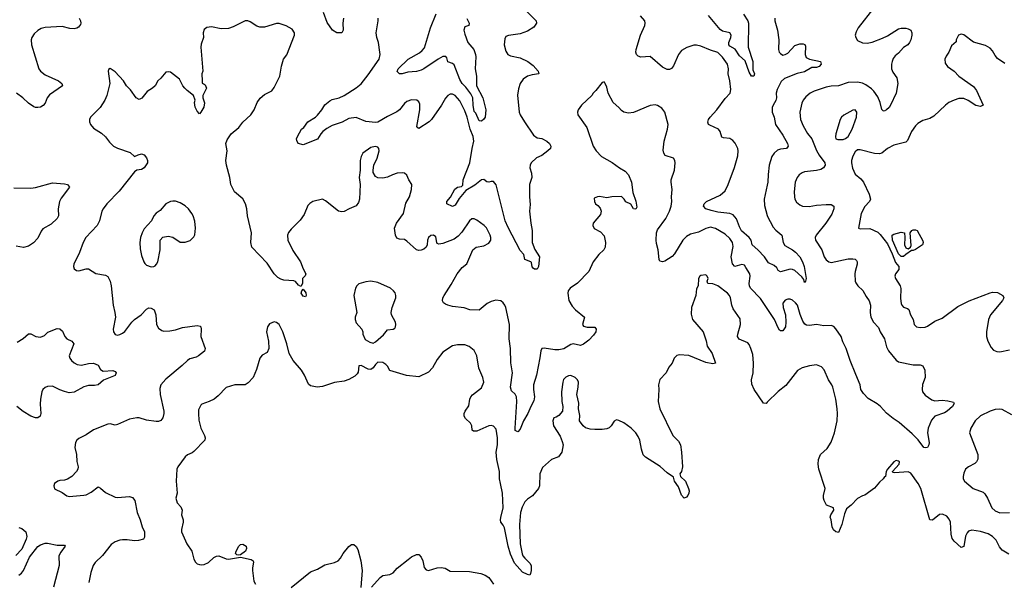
# Model space of a CAD drawing. Header units: inches. Extents: x 1839270 to 1929235, y 762242 to 910350.
# Tile 28 of 256: x 1843798 to 1851967, y 791651 to 796318. Entities that reach past the tile are written whole.
import ezdxf

# ---------------------------------------------------------------- set-up
doc = ezdxf.new("R2010")
doc.units = ezdxf.units.IN
doc.header["$MEASUREMENT"] = 0
doc.layers.add('B8749', color=7, linetype='Continuous')
doc.layers.add('B8759', color=7, linetype='Continuous')

msp = doc.modelspace()

# ---------------------------------------------------------------- linework, layer by layer
at = {"layer": 'B8749', "color": 5}
for points, elevation in [([(1848006.1, 796386.1), (1848082.4, 796310), (1848086.7, 796290), (1848062.6, 796257.5), (1848010, 796222.2), (1847950, 796200.3), (1847853.3, 796186.7), (1847830, 796179.3), (1847821.7, 796158.3), (1847817, 796110), (1847830, 796056), (1847849, 796029), (1847870, 796019.5), (1847950, 796002.8), (1848014.9, 795970), (1848058.6, 795938.6), (1848100.5, 795890), (1848104.7, 795870), (1848050, 795862), (1848011, 795849), (1847976.4, 795823.6), (1847950.3, 795790), (1847935.6, 795744.4), (1847929.1, 795690.9), (1847943.2, 795550), (1847950.3, 795530), (1847985.5, 795470), (1848060.2, 795360.2), (1848090, 795337.1), (1848130, 795331.5), (1848170.5, 795310), (1848193.4, 795290), (1848204.9, 795270), (1848201, 795250), (1848178.8, 795230), (1848130, 795192.3), (1848086.7, 795173.3), (1848042, 795130), (1848033, 795110), (1848030.4, 795090), (1848043.9, 795043.9), (1848048.4, 795010), (1848028.2, 794950), (1848028.7, 794850), (1848034, 794786), (1848026.7, 794730), (1848038.4, 794630), (1848050.4, 794570), (1848050.4, 794470), (1848073.1, 794413.1), (1848110.3, 794350), (1848101, 794270), (1848091.3, 794250), (1848069.3, 794249.3), (1848058, 794258), (1848050, 794268), (1848044.7, 794304.7), (1848038, 794310), (1847990, 794328.7), (1847979.5, 794370), (1847950, 794402.9), (1847850, 794593.3), (1847825.8, 794650), (1847750, 794947.3), (1847730, 794975.3), (1847710, 794976.4), (1847690, 794971.3), (1847673.6, 794973.6), (1847650, 794993.3), (1847630, 794988.4), (1847574.9, 794945.1), (1847498.2, 794901.8), (1847445, 794835), (1847410, 794778.3), (1847390, 794769.7), (1847340.9, 794790), (1847343, 794810), (1847373.6, 794846.4), (1847408.8, 794911.2), (1847430, 794928.2), (1847464.4, 794935.6), (1847474, 794946), (1847476.8, 794990), (1847533.3, 795130), (1847551.1, 795250), (1847566.1, 795310), (1847561.2, 795350), (1847534.6, 795410), (1847511.3, 795510), (1847490, 795563.1), (1847450, 795646), (1847410, 795689.7), (1847390, 795699.7), (1847370, 795701.6), (1847350, 795689.6), (1847330, 795667.3), (1847297.5, 795610), (1847215.3, 795490), (1847194, 795470), (1847110, 795416), (1847100.7, 795420.7), (1847092.7, 795432.7), (1847116.9, 795570), (1847118, 795618), (1847110, 795637.2), (1847094, 795650), (1847050, 795654.3), (1847010, 795639.7), (1846990, 795622.4), (1846948.6, 795571.4), (1846926.8, 795553.2), (1846850, 795516), (1846770, 795469.1), (1846750, 795465.7), (1846670, 795474.9), (1846590, 795506.3), (1846530, 795499.6), (1846472.8, 795467.2), (1846390, 795439.5), (1846345.4, 795414.6), (1846313.1, 795390), (1846295.3, 795370), (1846270, 795326), (1846150, 795279), (1846108, 795290), (1846096.4, 795316.4), (1846095.3, 795330), (1846102, 795350), (1846137.2, 795410), (1846155.4, 795424.6), (1846189.6, 795470), (1846251.4, 795508.6), (1846270, 795525.3), (1846304.4, 795570), (1846329, 795611), (1846370, 795646.3), (1846390, 795656.5), (1846450, 795670.3), (1846490, 795690.3), (1846590, 795754), (1846630, 795786.3), (1846690, 795861.7), (1846780.4, 795990), (1846789.7, 796030), (1846787.4, 796050), (1846774.8, 796130), (1846761.4, 796170), (1846754.5, 796210), (1846773.3, 796310), (1846771.6, 796330)], 640), ([(1846485.8, 796330), (1846480.2, 796290), (1846481.6, 796230), (1846470.7, 796210), (1846430, 796209.2), (1846393.3, 796230), (1846350, 796293.6), (1846319.2, 796379.2)], 640), ([(1847506.9, 796326.9), (1847528, 796290), (1847524.7, 796270), (1847490, 796258), (1847483.2, 796230), (1847490, 796197.3), (1847516.2, 796130), (1847565.6, 796070), (1847580.5, 796030), (1847582.7, 796010), (1847575.8, 795910), (1847588.9, 795848.9), (1847589, 795770), (1847641.1, 795670), (1847666, 795570), (1847659.3, 795510), (1847650, 795493.2), (1847630, 795477.2), (1847610, 795479), (1847582, 795542), (1847570, 795556), (1847559, 795610), (1847557.7, 795670), (1847542, 795702), (1847499.3, 795759.3), (1847470, 795789.8), (1847450, 795822.7), (1847403.7, 795943.7), (1847390, 795955.4), (1847349.7, 795969.7), (1847341.5, 796001.5), (1847333.4, 796013.4), (1847310, 796011.6), (1847270, 795991.1), (1847152.2, 795910), (1847130, 795899.2), (1847089.7, 795889.7), (1847018.4, 795881.6), (1846970, 795869.6), (1846948, 795870), (1846929.1, 795889.1), (1846937.2, 795910), (1847022, 795990), (1847115.9, 796044.1), (1847137.9, 796062.1), (1847155.4, 796084.6), (1847206.7, 796250), (1847253.3, 796366.7)], 620), ([(1850000, 794316.5), (1849976.4, 794350), (1849922, 794410), (1849875.5, 794450), (1849865.4, 794490), (1849851.4, 794510), (1849787.3, 794567.3), (1849770, 794599.7), (1849745.3, 794665.3), (1849718.2, 794698.2), (1849690, 794710.6), (1849590, 794722.4), (1849534.2, 794734.2), (1849489.4, 794750), (1849471.6, 794770), (1849478, 794790), (1849496.2, 794810), (1849610, 794862.8), (1849650, 794899.5), (1849676.1, 794950), (1849728.9, 795091.1), (1849755.4, 795190), (1849758.5, 795230), (1849755, 795250), (1849732.8, 795292.8), (1849714.9, 795314.9), (1849690, 795333.7), (1849637.5, 795337.5), (1849623.5, 795343.5), (1849609.7, 795390), (1849595.1, 795410), (1849523.6, 795443.6), (1849514, 795450), (1849507.2, 795467.2), (1849513.5, 795490), (1849527.2, 795510), (1849583, 795570), (1849650, 795663.8), (1849692.7, 795710), (1849698.6, 795738.6), (1849689.2, 795810), (1849675.1, 795870), (1849679.6, 795910), (1849670, 795949.2), (1849630, 796007.8), (1849590, 796046.6), (1849530, 796065.1), (1849450, 796098.9), (1849412.7, 796107.3), (1849390, 796105.6), (1849332.1, 796087.9), (1849290, 796062), (1849263.1, 796030), (1849223.4, 795936.6), (1849206, 795914), (1849190, 795905.1), (1849170, 795904.2), (1849130, 795923.9), (1849030, 796011.8), (1848950, 796007.1), (1848930, 796015.1), (1848915.1, 796030), (1848909.7, 796050), (1848913.6, 796070), (1848949.8, 796190), (1848983.6, 796270), (1848987, 796290), (1848983.7, 796310), (1848949.4, 796350)], 640), ([(1849803.5, 796363.5), (1849839.6, 796310), (1849844.2, 796290), (1849840.7, 796090), (1849879.1, 795970), (1849881.7, 795901.7), (1849894.8, 795870), (1849890, 795848.7), (1849870, 795849.2), (1849850, 795884), (1849816.2, 795976.2), (1849770, 796018.7), (1849732.7, 796072.7), (1849690, 796097.7), (1849681.1, 796110), (1849682.5, 796130), (1849699.1, 796170), (1849701.6, 796190), (1849690, 796209.7), (1849630, 796223.5), (1849610, 796235.8), (1849512.9, 796352.9)], 620), ([(1844290.5, 796330), (1844304, 796310), (1844306.8, 796290), (1844301.4, 796278.6), (1844284.9, 796255.1), (1844272.3, 796247.7), (1844250, 796243.6), (1844213.7, 796246.3), (1844150, 796261.6), (1844010, 796254.7), (1843976, 796244), (1843950, 796229.7), (1843919.1, 796200.9), (1843898.9, 796170), (1843892.9, 796150), (1843894.9, 796110), (1843956.1, 795910), (1843970.3, 795890), (1844010, 795861.5), (1844120.7, 795810), (1844146.8, 795790), (1844154.8, 795770), (1844045.7, 795694.3), (1844026.7, 795670), (1844010, 795626), (1843993, 795607), (1843970, 795593.6), (1843950, 795589.6), (1843930, 795589.6), (1843915.1, 795595.1), (1843870, 795627), (1843824.5, 795670), (1843772, 795710)], 640), ([(1850000, 793922.5), (1849945.1, 794005.1), (1849860.3, 794090), (1849852.5, 794110), (1849851.4, 794130), (1849857.8, 794190), (1849855.3, 794210), (1849823.1, 794263.1), (1849810, 794280.5), (1849790, 794287.6), (1849730, 794271.1), (1849712.7, 794292.7), (1849701.4, 794350), (1849716, 794436), (1849712.7, 794470), (1849690, 794503.5), (1849650, 794537.6), (1849570, 794585), (1849530, 794596.2), (1849490, 794586), (1849430, 794554.2), (1849362.2, 794537.8), (1849330, 794519.1), (1849299.6, 794490), (1849230, 794375.6), (1849210, 794353), (1849150, 794316), (1849130, 794309.3), (1849110, 794315.3), (1849103.7, 794330), (1849096.2, 794410), (1849081.4, 794461.4), (1849078.3, 794490), (1849082.6, 794550), (1849090, 794576.3), (1849157.7, 794670), (1849189.7, 794730), (1849204.2, 794770), (1849209.6, 794810), (1849206.3, 794850), (1849211.8, 794910), (1849202, 794970), (1849202.9, 794990), (1849229.5, 795070), (1849235.1, 795130), (1849232.7, 795150), (1849222, 795170), (1849152.3, 795192.3), (1849140.9, 795210), (1849137, 795237), (1849144.7, 795310), (1849172.4, 795410), (1849176.9, 795450), (1849149.5, 795550), (1849124.2, 795584.2), (1849090, 795607.3), (1849070, 795611.8), (1849030, 795606), (1848890, 795549.6), (1848850, 795542.9), (1848811.5, 795551.5), (1848790, 795566), (1848770, 795589.2), (1848722.7, 795630), (1848680.9, 795710), (1848670, 795758), (1848656, 795790), (1848650, 795799), (1848641, 795799), (1848630, 795798), (1848578, 795730), (1848556, 795710), (1848544, 795690), (1848459.5, 795610), (1848431.8, 795570), (1848425.3, 795550), (1848427.6, 795527.6), (1848502.5, 795422.5), (1848555.6, 795270), (1848579.5, 795230), (1848623.9, 795183.9), (1848714.7, 795134.7), (1848773, 795090), (1848822.2, 795062.2), (1848850.2, 795030.2), (1848873.6, 794970), (1848885.5, 794885.5), (1848910, 794814), (1848916.9, 794763.1), (1848910, 794746), (1848890, 794748), (1848868.4, 794788.4), (1848826.6, 794806.6), (1848813.2, 794830), (1848790, 794851.1), (1848710, 794849.3), (1848670, 794839.3), (1848608.2, 794851.8), (1848590.7, 794849.3), (1848563.6, 794836.4), (1848566, 794810), (1848576, 794790), (1848595.8, 794775.8), (1848614, 794754), (1848623, 794730), (1848616.7, 794703.3), (1848556.3, 794630), (1848553.4, 794610), (1848565.5, 794585.5), (1848617.3, 794557.3), (1848646.2, 794526.2), (1848659.3, 794470), (1848655.8, 794430), (1848643.8, 794410), (1848601.6, 794370), (1848555.8, 794310), (1848519.5, 794230), (1848426.9, 794133.1), (1848363.8, 794090), (1848348.4, 794070), (1848344.9, 794050), (1848353.4, 793990), (1848380.8, 793940.8), (1848410, 793910.3), (1848483.8, 793850), (1848467.9, 793790), (1848476.1, 793776.1), (1848506.8, 793766.8), (1848570, 793768), (1848580.3, 793750), (1848577.6, 793730), (1848559.7, 793700.3), (1848520, 793660), (1848474.4, 793625.6), (1848450, 793615.3), (1848390, 793629.9), (1848370, 793623.6), (1848311.6, 793588.4), (1848270, 793578.1), (1848238.4, 793578.4), (1848150, 793593), (1848130, 793589.2), (1848120.4, 793570), (1848113.8, 793513.8), (1848086, 793370), (1848061.8, 793290), (1848060.2, 793250), (1848068.5, 793190), (1848063.9, 793156.1), (1848038.6, 793110), (1848015, 793050), (1847979, 792990), (1847950, 792921.2), (1847930, 792898), (1847910, 792909.2), (1847908.6, 792928.6), (1847922.4, 793150), (1847919.7, 793190), (1847910, 793212), (1847879.7, 793239.7), (1847869.7, 793269.7), (1847886, 793390), (1847872.5, 793472.5), (1847869, 793590), (1847858.5, 793670), (1847862.5, 793790), (1847831.8, 793930), (1847823.5, 793950), (1847810.6, 793970.6), (1847790, 793985.1), (1847749.2, 793990.8), (1847710, 793980.4), (1847677.3, 793962.7), (1847610, 793909.6), (1847532.5, 793912.5), (1847486.8, 793926.8), (1847390, 793938.4), (1847349.5, 793949.5), (1847330, 793957.2), (1847314, 793970), (1847307.3, 793987.3), (1847309.6, 794010), (1847319.6, 794030), (1847378.4, 794121.6), (1847427.8, 794210), (1847470, 794262.4), (1847507.8, 794292.2), (1847558.4, 794410), (1847585.2, 794430), (1847650, 794442), (1847690, 794464.4), (1847706, 794490), (1847708, 794510), (1847702.6, 794530), (1847670.8, 794590.8), (1847652, 794610), (1847590, 794655.1), (1847570, 794666), (1847550, 794666.6), (1847530, 794649.4), (1847465.5, 794554.5), (1847437, 794523), (1847403.8, 794496.2), (1847310, 794460.5), (1847275.1, 794455.1), (1847262.7, 794462.7), (1847259.5, 794470), (1847250, 794515.6), (1847230, 794531.1), (1847210, 794527.2), (1847189.2, 794510), (1847181.3, 794490), (1847179.5, 794450), (1847170.4, 794430), (1847150, 794414), (1847130, 794406.4), (1847110, 794404.2), (1847089.8, 794409.8), (1847010, 794481.6), (1846990, 794494.5), (1846950, 794497.2), (1846926.6, 794506.6), (1846917.2, 794530), (1846907.3, 794590), (1846923.5, 794630), (1846981.7, 794710), (1847003.1, 794796.9), (1847032.6, 794850), (1847048.9, 794910), (1847052.8, 794950), (1847027.3, 794990), (1847009.6, 795029.6), (1846990, 795043.7), (1846970, 795047), (1846930, 795044.5), (1846890, 795031.6), (1846848.7, 795011.3), (1846810, 795003.6), (1846770, 795007), (1846750, 795017.2), (1846729.6, 795049.6), (1846729.4, 795070), (1846737.6, 795110), (1846763.5, 795170), (1846779.6, 795230), (1846778, 795250), (1846770, 795261.2), (1846747, 795267), (1846710, 795257.6), (1846646, 795210), (1846630, 795184), (1846623.1, 795150), (1846622, 795070), (1846614.9, 795010), (1846622.4, 794950), (1846618, 794830), (1846610, 794802), (1846590, 794774), (1846530.4, 794749.6), (1846490, 794726.6), (1846470, 794723.7), (1846444, 794730), (1846336.6, 794816.6), (1846310, 794829.3), (1846230, 794809.4), (1846205.5, 794794.5), (1846190, 794777.2), (1846158.7, 794701.3), (1846126, 794654), (1846050, 794581.3), (1846027.8, 794552.2), (1846019.6, 794530), (1846021.8, 794490), (1846064.2, 794404.2), (1846128.2, 794310), (1846150.3, 794250.4), (1846170.8, 794210), (1846165.4, 794194.6), (1846144.7, 794170), (1846144.7, 794130), (1846130, 794106), (1846110, 794115.3), (1846086, 794146), (1846072.3, 794152.3), (1845990, 794156.4), (1845964.8, 794164.8), (1845940, 794180), (1845910.7, 794210.7), (1845850, 794297.6), (1845724.2, 794430), (1845715.8, 794470), (1845722, 794550), (1845687, 794690), (1845682.4, 794750), (1845671.1, 794790), (1845650, 794832.3), (1845581.2, 794890), (1845549.3, 794950), (1845542.7, 795010), (1845512.8, 795110), (1845509.7, 795150.4), (1845520.5, 795230), (1845507.6, 795292.4), (1845518.9, 795321.1), (1845554, 795370), (1845617.1, 795422.9), (1845650, 795467.3), (1845716.2, 795530), (1845743.6, 795570), (1845769.7, 795630.3), (1845792.7, 795667.3), (1845830, 795697.6), (1845890.9, 795729.1), (1845910, 795754.8), (1845955.1, 795850), (1845970, 795931.3), (1845988, 795990), (1846014.7, 796025.3), (1846079.3, 796190), (1846079.3, 796210), (1846059.7, 796239.7), (1846007.9, 796267.9), (1845950, 796285.6), (1845930, 796285.6), (1845830, 796255.8), (1845790, 796256.9), (1845765.6, 796265.6), (1845710, 796301.6), (1845690, 796309.6), (1845670, 796309.6), (1845570, 796259.5), (1845530, 796245.1), (1845470, 796242.4), (1845390, 796258), (1845350, 796253.3), (1845330, 796238), (1845320.4, 796210), (1845323, 796170), (1845304.4, 796115.6), (1845301.7, 796090), (1845318, 795890), (1845310.6, 795870), (1845310.9, 795810.9), (1845312, 795792), (1845330, 795784.7), (1845336.8, 795776.8), (1845347.3, 795750), (1845318.4, 795690), (1845318.4, 795670), (1845330.5, 795629.5), (1845326.8, 795593.2), (1845302, 795550), (1845290, 795538), (1845270, 795558), (1845252.9, 795592.9), (1845249.6, 795630), (1845254, 795650), (1845241.3, 795690), (1845187, 795730), (1845167.3, 795750), (1845152, 795770), (1845124.9, 795824.9), (1845050, 795882.7), (1845030, 795886.6), (1845010, 795882.7), (1844970, 795834), (1844944, 795810), (1844921, 795770), (1844901, 795750), (1844857.1, 795722.9), (1844812.7, 795667.3), (1844790, 795657), (1844765.1, 795670), (1844716.3, 795736.3), (1844685.1, 795770), (1844659.5, 795810), (1844590, 795886), (1844550, 795913.2), (1844536, 795904), (1844531, 795890), (1844545.3, 795790), (1844521.3, 795690), (1844503.7, 795650), (1844467.2, 795590), (1844384.9, 795510), (1844376.3, 795490), (1844378, 795470), (1844386, 795450), (1844410, 795419.3), (1844477.8, 795377.8), (1844510, 795345.5), (1844542.4, 795302.4), (1844577.3, 795270), (1844610, 795252.4), (1844715.1, 795215.1), (1844750, 795182), (1844782, 795198), (1844810, 795204.9), (1844830, 795196.3), (1844850, 795171), (1844857.6, 795150), (1844858.7, 795130), (1844830, 795088), (1844810, 795076.3), (1844770, 795069.4), (1844750, 795057.2), (1844624.4, 794895.5), (1844521.3, 794790), (1844490.3, 794750), (1844480.3, 794730), (1844461.1, 794650), (1844441.7, 794610), (1844346, 794510), (1844323.7, 794470), (1844294.1, 794385.9), (1844248.5, 794290), (1844246, 794270), (1844250.5, 794250.5), (1844270, 794238), (1844290, 794234.4), (1844350, 794252), (1844370, 794250.4), (1844430, 794212.4), (1844510, 794199.3), (1844530, 794186.8), (1844548.4, 794150), (1844556.4, 794110), (1844574.9, 793950), (1844588.9, 793888.9), (1844591.8, 793850), (1844572.7, 793750), (1844576.3, 793730), (1844590, 793708), (1844610, 793702.4), (1844630, 793705.7), (1844650, 793717), (1844670, 793732.4), (1844728.2, 793810), (1844750, 793830.4), (1844806, 793870), (1844850, 793917.1), (1844870, 793928), (1844890, 793925.5), (1844913, 793910), (1844928.2, 793870), (1844932, 793790), (1844950, 793760.5), (1844978.6, 793738.6), (1844994.4, 793734.4), (1845043.5, 793736.5), (1845090, 793744.4), (1845150, 793764), (1845270, 793782), (1845296, 793776), (1845302, 793770), (1845304.9, 793750), (1845302, 793690), (1845335.8, 793590), (1845330.3, 793569.7), (1845283, 793530), (1845261.1, 793518.9), (1845210, 793506), (1845190, 793491.8), (1845146.7, 793450), (1845010, 793336.4), (1844970.3, 793290), (1844962.2, 793257.8), (1844962.8, 793210), (1844992.8, 793070), (1844993.1, 793050), (1844985.7, 793014.3), (1844970, 792992.3), (1844950, 792985.1), (1844930, 792984.5), (1844850, 792996.4), (1844790, 793015.4), (1844770, 793015.4), (1844710, 793005.1), (1844610, 792958.9), (1844590, 792955.8), (1844550, 792965.3), (1844530, 792963.1), (1844410, 792916.3), (1844350, 792875.1), (1844290, 792843.6), (1844273, 792830), (1844260.3, 792810), (1844255.3, 792770), (1844270.2, 792710.2), (1844273, 792653), (1844283.1, 792610), (1844280.3, 792590), (1844268.7, 792570), (1844230.2, 792529.8), (1844193.9, 792506.1), (1844170, 792499.1), (1844130, 792496.4), (1844114, 792490), (1844088, 792470), (1844080.5, 792450), (1844086.7, 792426.7), (1844150, 792395.8), (1844188.4, 792368.4), (1844210, 792363.2), (1844330, 792372.4), (1844350, 792377.6), (1844390, 792398.7), (1844450, 792443), (1844470, 792433), (1844510, 792396), (1844590, 792358), (1844610, 792353.4), (1844710, 792363.1), (1844734.8, 792354.8), (1844753.4, 792330), (1844771.8, 792230), (1844798, 792170), (1844813.7, 792110), (1844832.4, 792070), (1844834, 792026), (1844824.9, 792010), (1844782.8, 791997.2), (1844750, 791994.2), (1844690, 792003.5), (1844650, 792003.1), (1844630, 792001), (1844590, 791986.6), (1844556, 791964), (1844485.8, 791874.2), (1844424.2, 791815.8), (1844408.4, 791790), (1844389, 791731), (1844371.8, 791648.2)], 660), ([(1843750, 794923.2), (1843890, 794919.6), (1843930, 794924.9), (1844070, 794964.9), (1844170, 794957.6), (1844196, 794950), (1844211, 794930), (1844142.4, 794837.6), (1844129, 794811), (1844116.5, 794750), (1844121.3, 794690), (1844110.4, 794670), (1844058.5, 794621.5), (1843990, 794582.7), (1843975.8, 794564.2), (1843950, 794505.2), (1843913.3, 794466.7), (1843870, 794439.6), (1843830.3, 794429.7), (1843770, 794439.6)], 640), ([(1850000, 794945.3), (1849974.7, 794830), (1849976, 794776), (1850000, 794692.6)], 640), ([(1850000, 793144.4), (1849990, 793134.5), (1849970, 793137), (1849891.1, 793250), (1849873.4, 793293.4), (1849869.8, 793330), (1849882, 793390), (1849885.8, 793470), (1849879.9, 793539.9), (1849864.2, 793590), (1849850, 793623.7), (1849838.2, 793638.2), (1849768.2, 793668.2), (1849754.5, 793690), (1849755.6, 793710), (1849776.9, 793790), (1849776.4, 793836.4), (1849718.6, 793918.6), (1849706.9, 793950), (1849696.3, 794010), (1849687.3, 794030), (1849669.4, 794050), (1849590, 794111.6), (1849550, 794127), (1849508, 794130), (1849502, 794150), (1849508.7, 794170), (1849502, 794190), (1849490, 794202), (1849450, 794195.1), (1849441, 794190), (1849428.4, 794171.6), (1849426.8, 794110), (1849414.4, 794085.6), (1849406.7, 794030), (1849370.4, 793930), (1849370, 793874), (1849380.7, 793830), (1849467.7, 793730), (1849494.4, 793654.4), (1849501.6, 793610), (1849544, 793550), (1849570.8, 793469.2), (1849550, 793462.7), (1849490, 793474.5), (1849350, 793532.7), (1849270, 793539.3), (1849250, 793533.2), (1849226.8, 793510), (1849210.7, 793470), (1849184.4, 793435.6), (1849160.5, 793390), (1849110, 793333.2), (1849097, 793290), (1849100.3, 793250), (1849093.8, 793150), (1849108.4, 793090), (1849217.8, 792870), (1849262.7, 792822.7), (1849279.7, 792790), (1849288.9, 792730), (1849295.8, 792610), (1849288.5, 792570), (1849274.9, 792550), (1849280.7, 792530), (1849323.1, 792490), (1849346.7, 792430), (1849351.8, 792410), (1849350.4, 792390), (1849340.5, 792370), (1849330, 792356), (1849310, 792349.2), (1849290, 792374), (1849263.3, 792443.3), (1849231.6, 792490), (1849223.6, 792523.6), (1849170, 792557.7), (1849112.2, 792612.2), (1848990, 792689.4), (1848970, 792709.3), (1848955.8, 792755.8), (1848942.6, 792830), (1848930, 792861.3), (1848908.5, 792890), (1848870, 792928.5), (1848810, 792972.8), (1848770, 792993.3), (1848750, 792997.6), (1848730, 792986.6), (1848705.7, 792950), (1848687.5, 792932.5), (1848670, 792923.5), (1848630, 792917.6), (1848570, 792917.2), (1848530, 792922.6), (1848493.6, 792933.6), (1848472, 792950), (1848442, 792990), (1848445.6, 793034.4), (1848435.4, 793090), (1848436.4, 793136.4), (1848419.6, 793210), (1848431.2, 793270), (1848433.6, 793310), (1848426.6, 793330), (1848405.2, 793350), (1848370, 793366.6), (1848350, 793364.5), (1848330, 793354), (1848310, 793334.5), (1848303.7, 793310), (1848294.4, 793230), (1848297.1, 793150), (1848304.9, 793110), (1848300.5, 793070), (1848270, 793036), (1848250, 793022), (1848230, 793015.3), (1848220.7, 792990), (1848226, 792950), (1848282.8, 792862.8), (1848299.9, 792819.9), (1848307.2, 792790), (1848296.5, 792730), (1848267.5, 792692.5), (1848209.4, 792670.6), (1848135.9, 792604.1), (1848113.4, 792550), (1848111.2, 792450), (1848103.6, 792430), (1848052, 792368), (1848010, 792339.7), (1847990, 792319.7), (1847965.7, 792274.3), (1847954.2, 792230), (1847946, 792130), (1847950.9, 791970.9), (1847966.1, 791886.1), (1847973, 791870), (1847987.7, 791850), (1848030.8, 791810), (1848042, 791790), (1848041.6, 791750), (1848037.1, 791722.9), (1848030, 791709.2), (1848010, 791714.5), (1847970, 791736.2), (1847904, 791810), (1847870, 791883.7), (1847850.8, 791950), (1847821.4, 792101.4), (1847810, 792125.6), (1847789.6, 792150), (1847786.3, 792170), (1847789.6, 792189.6), (1847810.6, 792269.4), (1847804.9, 792390), (1847786.6, 792470), (1847779.9, 792510), (1847777.6, 792570), (1847755.9, 792670), (1847751.7, 792730), (1847760.9, 792790), (1847762.8, 792850), (1847750, 792920.7), (1847730, 792946.3), (1847710, 792952), (1847690, 792949.7), (1847590, 792904.2), (1847563.7, 792903.7), (1847553.1, 792913.1), (1847548, 792950), (1847536.9, 792970), (1847496.2, 793010), (1847486, 793030), (1847485.1, 793050), (1847493, 793070), (1847524.6, 793115.4), (1847532.8, 793170), (1847540.5, 793190), (1847554.2, 793205.8), (1847630, 793264.9), (1847649.3, 793310), (1847640.9, 793350), (1847606.2, 793426.2), (1847589.6, 793529.6), (1847570, 793573.2), (1847526.2, 793606.2), (1847490, 793619.6), (1847430, 793620.7), (1847390, 793611.8), (1847310, 793560.9), (1847260.5, 793499.5), (1847221.7, 793430), (1847190, 793393), (1847110, 793355.1), (1847006.2, 793366.2), (1846870, 793406.6), (1846850, 793444), (1846837.1, 793457.1), (1846810, 793475.3), (1846770, 793478), (1846750, 793458), (1846730.7, 793429.3), (1846710, 793415.3), (1846690, 793419), (1846630, 793448.7), (1846612.7, 793447.3), (1846605.5, 793394.5), (1846598.8, 793381.2), (1846578, 793362), (1846527.9, 793332.1), (1846490, 793319.3), (1846410, 793309.6), (1846310, 793274.7), (1846266, 793270), (1846210, 793281.2), (1846194, 793294), (1846160.7, 793370), (1846137, 793410), (1846066, 793490), (1846034.5, 793550), (1846014.5, 793630), (1845980.7, 793730), (1845950, 793789.3), (1845930, 793806.6), (1845910, 793811.8), (1845870, 793796), (1845853.4, 793770), (1845846.4, 793730), (1845862, 793650), (1845866, 793590), (1845850, 793558), (1845810, 793535.3), (1845791, 793510), (1845763.4, 793416.6), (1845736.3, 793350), (1845695.1, 793304.9), (1845670.2, 793289.8), (1845582, 793290), (1845511.7, 793268.3), (1845443.5, 793196.5), (1845410.4, 793170), (1845370, 793149.7), (1845310.3, 793129.7), (1845299.9, 793120.1), (1845282.8, 793082.8), (1845280.4, 793050), (1845285.1, 792994.9), (1845301.7, 792930), (1845331.7, 792870), (1845336, 792850), (1845333.1, 792830), (1845243.7, 792736.3), (1845230, 792725.6), (1845190, 792709.5), (1845170, 792692), (1845110.4, 792610), (1845102.4, 792590), (1845095.3, 792490), (1845103.7, 792390), (1845093, 792350), (1845105.5, 792310), (1845136.4, 792276.4), (1845144.9, 792250), (1845140.3, 792210), (1845155.8, 792170), (1845155.2, 792150), (1845140.8, 792090), (1845141.5, 792070), (1845184, 791970), (1845226.3, 791910), (1845242.3, 791842.3), (1845256.7, 791816.7), (1845270, 791805.5), (1845290, 791797.6), (1845310, 791795.3), (1845330, 791799.5), (1845365.2, 791814.8), (1845410, 791857.4), (1845430, 791867), (1845450, 791870.3), (1845510, 791844.9), (1845530, 791843), (1845630, 791859.1), (1845718.9, 791838.9), (1845734.9, 791830), (1845737.7, 791817.7), (1845728.8, 791770), (1845729.5, 791750), (1845740.9, 791660.9), (1845754.5, 791634.5)], 680), ([(1843777.5, 793642.5), (1843827.1, 793672.9), (1843870, 793712.2), (1843890, 793712), (1843931.3, 793691.3), (1843970, 793683.2), (1844003, 793697), (1844032.7, 793727.3), (1844110, 793755.5), (1844130, 793753.4), (1844153.7, 793733.7), (1844172, 793690), (1844188.4, 793670), (1844230.8, 793650), (1844248.2, 793630), (1844208.1, 793530), (1844214, 793510), (1844227.9, 793490), (1844250, 793471.6), (1844276.4, 793456.4), (1844310, 793451), (1844370, 793466.2), (1844410, 793468.9), (1844450, 793452.4), (1844470, 793416), (1844490, 793402.8), (1844570, 793406.8), (1844590, 793401), (1844598.8, 793390), (1844590, 793366), (1844493.2, 793326.8), (1844450.3, 793289.7), (1844417.7, 793282.3), (1844370, 793282.2), (1844330, 793273.5), (1844250, 793228), (1844210, 793223.8), (1844170, 793233.3), (1844130, 793247.2), (1844070, 793277), (1844030, 793276), (1844010, 793267.6), (1843991.4, 793250), (1843982, 793230), (1843970.2, 793170), (1843968.4, 793130), (1843974.3, 793050), (1843968.2, 793030), (1843950, 793015.1), (1843930, 793015.4), (1843890, 793029.7), (1843827.3, 793067.3), (1843775.1, 793110)], 640), ([(1843790, 792105.5), (1843817, 792097), (1843848.5, 792068.5), (1843857.1, 792030), (1843852.7, 792010), (1843814.9, 791925.1), (1843766.7, 791873.3)], 640), ([(1843790, 791709), (1843812.3, 791727.7), (1843831.1, 791750), (1843879.7, 791860.3), (1843950, 791946.8), (1843970, 791962.8), (1844010, 791976), (1844030, 791976), (1844110, 791958.8), (1844170, 791958), (1844174.8, 791950), (1844138.6, 791901.4), (1844122, 791870), (1844126, 791790), (1844079.5, 791610)], 640), ([(1846050, 791609), (1846210, 791737.8), (1846270, 791761.1), (1846330, 791796.4), (1846410, 791816.4), (1846441.2, 791830), (1846459.5, 791850), (1846480.7, 791890), (1846530, 791947.7), (1846550, 791964.9), (1846570, 791964), (1846590, 791947.3), (1846603, 791923), (1846629, 791830), (1846638.9, 791750), (1846628, 791608)], 680), ([(1846716.2, 791610), (1846787.6, 791690), (1846810, 791708.5), (1846870, 791716.5), (1846898, 791730), (1846930, 791767.2), (1847020, 791840), (1847050, 791861.3), (1847090, 791881.6), (1847110, 791880.5), (1847130, 791860.7), (1847143.1, 791830), (1847153.7, 791773.7), (1847170, 791753.4), (1847190, 791748.5), (1847262, 791770), (1847294.7, 791774.7), (1847327.4, 791767.4), (1847370, 791742.4), (1847530, 791739.6), (1847623.4, 791723.4), (1847661, 791710), (1847690.6, 791690), (1847730, 791634.8)], 680)]:
    msp.add_lwpolyline(points, dxfattribs=dict(at, elevation=elevation))
for points, elevation in [([(1845070, 794814), (1845048.7, 794811.3), (1845010, 794789.3), (1844963.7, 794736.3), (1844930, 794714), (1844910, 794692.3), (1844890.4, 794649.6), (1844830, 794584), (1844813, 794550), (1844800.3, 794510), (1844794.7, 794470), (1844797.8, 794417.8), (1844810, 794361), (1844827.2, 794310), (1844836.2, 794296.2), (1844850, 794283), (1844890, 794268.2), (1844910, 794270.5), (1844922.4, 794277.6), (1844934.5, 794290), (1844943.6, 794310), (1844963.7, 794410), (1844964, 794490), (1844984.7, 794515.3), (1845030, 794522.8), (1845070, 794514.8), (1845130, 794472), (1845170, 794471.3), (1845213.6, 794486.4), (1845243.1, 794516.9), (1845250, 794534), (1845258, 794590), (1845250, 794648), (1845236.9, 794690), (1845227.6, 794710), (1845197.6, 794750), (1845170, 794774.7), (1845130, 794799.6), (1845090, 794813.6)], 680), ([(1846710, 794149.3), (1846670, 794143.7), (1846613.2, 794126.8), (1846594.8, 794110), (1846584, 794090), (1846570.7, 794030), (1846594, 793890), (1846580.7, 793850), (1846580.7, 793830), (1846590, 793804.7), (1846638, 793750), (1846644.7, 793730), (1846644.7, 793710), (1846665.4, 793665.4), (1846703.5, 793643.5), (1846730, 793636), (1846750, 793644.7), (1846816.9, 793703.1), (1846850, 793744.9), (1846895.3, 793750), (1846910, 793758.8), (1846916.2, 793770), (1846919.6, 793790), (1846915.1, 793810), (1846883.7, 793870), (1846880.9, 793890), (1846887, 793930), (1846918, 794010), (1846918, 794030), (1846913.1, 794053.1), (1846899.3, 794070), (1846873.2, 794090), (1846770, 794138)], 680), ([(1846170, 794018), (1846150, 794025.2), (1846134, 794050), (1846138, 794070), (1846150, 794082), (1846172.4, 794052.4), (1846174, 794030)], 660), ([(1845610, 791876), (1845599, 791879), (1845589.4, 791890), (1845594, 791910), (1845616.2, 791950), (1845630, 791963.8), (1845650, 791967.7), (1845677.3, 791950), (1845680.5, 791930), (1845670.4, 791910), (1845630, 791879.5)], 680)]:
    msp.add_lwpolyline(points, close=True, dxfattribs=dict(at, elevation=elevation))
at = {"layer": 'B8759', "color": 5}
for points, elevation in [([(1850883, 796417), (1850754.4, 796250), (1850737.3, 796217.3), (1850730.4, 796190), (1850734.4, 796170), (1850750, 796146.4), (1850790, 796125.7), (1850830, 796122.8), (1850870, 796131.5), (1850956.1, 796163.9), (1850996.4, 796183.6), (1851090, 796242.4), (1851110, 796248.4), (1851150, 796248.2), (1851170, 796243), (1851190.6, 796230), (1851199.3, 796210), (1851198.7, 796190), (1851191.5, 796150), (1851181.3, 796130), (1851165.5, 796110), (1851130, 796087.1), (1851090, 796041.3), (1851061.6, 796018.4), (1851044.4, 795995.5), (1851035.5, 795970), (1851031.1, 795950), (1851032.2, 795910), (1851043.2, 795883.2), (1851076.1, 795836.1), (1851084.1, 795790), (1851070, 795709.3), (1851021.7, 795610), (1851010.3, 795590), (1850990, 795569.7), (1850970, 795558.4), (1850962, 795562), (1850950, 795573.2), (1850937.8, 795630), (1850917.7, 795677.7), (1850885.3, 795725.3), (1850865.4, 795745.4), (1850818.8, 795778.8), (1850790, 795792.3), (1850750, 795799.1), (1850670, 795796.9), (1850591, 795769), (1850530, 795766.3), (1850490, 795758.5), (1850390, 795725.6), (1850356.4, 795710), (1850320.7, 795679.3), (1850297, 795650), (1850286.2, 795626.2), (1850270.3, 795549.7), (1850276.1, 795490), (1850297.2, 795437.2), (1850333.9, 795373.9), (1850371.3, 795330), (1850410, 795233.4), (1850430, 795194.9), (1850479, 795130), (1850479.6, 795110), (1850467.2, 795090), (1850443.7, 795076.3), (1850410, 795067.7), (1850310, 795056), (1850290, 795048.2), (1850264.4, 795030), (1850247.4, 795010), (1850231.7, 794970), (1850223.1, 794890), (1850225.3, 794850), (1850229.1, 794829.1), (1850244.1, 794804.1), (1850270, 794781.3), (1850291.6, 794771.6), (1850349, 794769), (1850410, 794780.3), (1850490, 794784.2), (1850530, 794783.7), (1850551.6, 794771.6), (1850553.6, 794750), (1850535.8, 794704.2), (1850485.7, 794630), (1850404.6, 794530), (1850397.4, 794510), (1850400.9, 794490), (1850452.4, 794410), (1850473.4, 794350), (1850490, 794326), (1850510, 794310.4), (1850530, 794303), (1850670, 794335.3), (1850710, 794334.9), (1850730.2, 794330.2), (1850741.1, 794321.1), (1850747, 794310), (1850746.3, 794290), (1850729.1, 794230), (1850727.8, 794210), (1850730.3, 794150.3), (1850734.9, 794134.9), (1850752.7, 794110), (1850792.6, 794072.6), (1850821.3, 794021.3), (1850846.6, 793986.6), (1850858, 793950), (1850855.2, 793890), (1850859.7, 793850), (1850882, 793810), (1850923.6, 793763.6), (1850936.3, 793730), (1850973.2, 793670), (1850990, 793604), (1851006.5, 793570), (1851070, 793494), (1851090, 793478.9), (1851210, 793454.4), (1851270, 793454.9), (1851290, 793446), (1851306.8, 793410), (1851311, 793350), (1851288.4, 793291.6), (1851286.4, 793250), (1851288.5, 793230), (1851310, 793202.4), (1851365.3, 793165.3), (1851390, 793156), (1851450, 793161.7), (1851497.6, 793157.6), (1851545.4, 793145.4), (1851550, 793134), (1851536.3, 793110), (1851492.7, 793070), (1851470, 793056.9), (1851391, 793030), (1851362.8, 792997.2), (1851336.4, 792930), (1851328.7, 792891.3), (1851342, 792810), (1851341.1, 792790), (1851330, 792769.8), (1851310, 792765.1), (1851299.5, 792770), (1851252.9, 792832.9), (1851202.9, 792882.9), (1851095.3, 792975.3), (1851044.2, 793010), (1850990, 793054.7), (1850939.7, 793110), (1850911.7, 793131.7), (1850836.6, 793176.6), (1850797.3, 793217.3), (1850777.7, 793250), (1850771.1, 793290), (1850733.6, 793373.6), (1850687.9, 793490), (1850655.6, 793590), (1850627.1, 793647.1), (1850613.2, 793690), (1850570, 793755), (1850552.5, 793772.5), (1850530, 793782.6), (1850470, 793778.5), (1850410, 793790.8), (1850350, 793780.4), (1850324.7, 793784.7), (1850312.6, 793792.6), (1850296.3, 793816.3), (1850273.2, 793873.2), (1850250, 793949.4), (1850235.8, 793970), (1850210, 793991.6), (1850190, 793999.6), (1850170, 793999.6), (1850147.9, 793992.1), (1850130, 793966), (1850132.9, 793930), (1850151.2, 793870), (1850154.7, 793810), (1850151.4, 793770), (1850130, 793738), (1850110, 793736), (1850102.7, 793742.7), (1850090, 793761.2), (1850061.5, 793830), (1850000, 793922.5)], 660), ([(1850062.6, 796330), (1850061.7, 796310), (1850085.3, 796230), (1850096.9, 796150), (1850094.3, 796070), (1850100.3, 796050), (1850110, 796036.4), (1850130, 796025), (1850150, 796028.3), (1850170, 796040.8), (1850230, 796103.1), (1850270, 796118.3), (1850298.6, 796118.6), (1850312.9, 796112.9), (1850318.3, 796098.3), (1850314, 796030), (1850324.2, 796004.2), (1850350.3, 795990.3), (1850441, 795970), (1850447.3, 795950), (1850430, 795929.7), (1850410, 795922.6), (1850370, 795922.6), (1850310, 795886.4), (1850248.2, 795871.8), (1850143.1, 795830), (1850115.7, 795804.3), (1850081, 795739), (1850074.9, 795710), (1850077.1, 795670), (1850072, 795648), (1850047.8, 795610), (1850040.5, 795590), (1850042, 795550), (1850058.8, 795510), (1850069.2, 795450), (1850130, 795358.9), (1850168.8, 795290), (1850174, 795270), (1850161, 795250), (1850110, 795245.4), (1850084.9, 795235), (1850056.4, 795210), (1850036.9, 795183.1), (1850015.5, 795110), (1850006.9, 795033.1), (1850005.4, 794970), (1850000, 794945.3)], 640), ([(1851970, 795955.6), (1851910, 795995.1), (1851890, 796021.6), (1851870, 796060.7), (1851850, 796083), (1851810, 796103.5), (1851711.3, 796131.3), (1851630, 796193.2), (1851610, 796199), (1851587.7, 796190), (1851567.7, 796150), (1851566.8, 796133.2), (1851530, 796102), (1851506.8, 796050), (1851483.4, 796016.6), (1851474, 795990), (1851476.3, 795956.3), (1851494.8, 795930), (1851550, 795890.4), (1851590.4, 795850), (1851710, 795765.3), (1851737.3, 795730), (1851792.2, 795607.8), (1851770, 795598.7), (1851730, 795605.6), (1851667.9, 795647.9), (1851630, 795663.2), (1851590, 795665), (1851550, 795651.9), (1851506.3, 795630), (1851477.8, 795610), (1851382.4, 795517.6), (1851350, 795498.7), (1851290, 795482.9), (1851250, 795456.2), (1851230, 795437), (1851196.4, 795390), (1851164.2, 795315.8), (1851150, 795302), (1851050, 795276.9), (1850997.1, 795250), (1850950, 795211.6), (1850930, 795205.1), (1850890, 795208.6), (1850770, 795238), (1850750, 795239.3), (1850730, 795222.7), (1850710, 795185.2), (1850700.3, 795150), (1850698, 795130), (1850706.3, 795086.3), (1850730, 795036.3), (1850776.7, 794996.7), (1850797.6, 794970), (1850846, 794870), (1850855.5, 794830), (1850847.7, 794810), (1850810, 794769.5), (1850780.4, 794710), (1850758, 794590), (1850770, 794584), (1850850, 794584.6), (1850916.4, 794556.4), (1850937.4, 794537.4), (1850998.2, 794458.2), (1851036.6, 794376.6), (1851064.1, 794304.1), (1851090.4, 794270), (1851092.8, 794247.2), (1851064, 794210), (1851057.3, 794190), (1851064, 794170), (1851103.1, 794110), (1851107.1, 794087.1), (1851104.4, 794004.4), (1851110, 793964.7), (1851115.5, 793950), (1851130, 793933.4), (1851163, 793923), (1851174, 793914), (1851188.7, 793868.7), (1851210.6, 793830), (1851218.8, 793790), (1851238, 793770), (1851270, 793763.8), (1851310, 793768.4), (1851330, 793775.8), (1851390, 793817), (1851450, 793841.7), (1851580.6, 793939.4), (1851674, 793986), (1851850, 794052), (1851870, 794057), (1851910, 794055.5), (1851954.8, 794030), (1851962, 794010), (1851953, 793990), (1851851.3, 793868.7), (1851834.9, 793830), (1851818.7, 793730), (1851820.3, 793690), (1851830.3, 793650), (1851857.4, 793597.4), (1851877.7, 793577.7), (1851906.1, 793566.1), (1851930, 793564.2), (1852010, 793578.9)], 680), ([(1850000, 794692.6), (1850000.7, 794690), (1850050, 794596.4), (1850070, 794572.2), (1850120.5, 794530), (1850131.7, 794470), (1850145.5, 794445.5), (1850210, 794408.9), (1850234.3, 794390), (1850270.2, 794350), (1850292.9, 794310), (1850306.7, 794270), (1850321.6, 794170), (1850317.3, 794150), (1850310, 794139), (1850302.6, 794162.6), (1850285.8, 794185.8), (1850230, 794237.6), (1850210, 794246.6), (1850190, 794247.7), (1850110, 794225.6), (1850090, 794238), (1850078.3, 794258.3), (1850058.1, 794278.1), (1850010, 794302.4), (1850000, 794316.5)], 640), ([(1852004.6, 791884.6), (1851950, 791917.3), (1851926.4, 791946.4), (1851900.4, 792000.4), (1851870, 792030.8), (1851831.9, 792051.9), (1851770, 792072.8), (1851697.2, 792082.8), (1851670, 792076.4), (1851657.7, 792062.3), (1851645, 792035), (1851630, 791949.2), (1851610, 791939.6), (1851550, 791992.6), (1851533.7, 792013.7), (1851524.6, 792050), (1851519.8, 792150), (1851510, 792174), (1851490, 792200.5), (1851454.9, 792214.9), (1851430, 792212.5), (1851370, 792166.9), (1851348.9, 792168.9), (1851273.5, 792430), (1851250.9, 792470), (1851190, 792555.1), (1851168.5, 792568.5), (1851058, 792558), (1851042, 792562), (1851039, 792570), (1851095.4, 792630), (1851096.9, 792650), (1851090, 792656.9), (1851070, 792661.3), (1851050.6, 792650), (1850997.3, 792590), (1850987.7, 792570), (1850982, 792530), (1850973.7, 792526.3), (1850962.8, 792510), (1850930, 792480.9), (1850890, 792432.7), (1850810, 792375.1), (1850790, 792369.4), (1850750, 792346.6), (1850697.3, 792290), (1850658.7, 792261.3), (1850639.9, 792220.1), (1850619.1, 792130), (1850590, 792064), (1850570, 792069.3), (1850550, 792086.6), (1850539.7, 792110), (1850531.6, 792170), (1850521.6, 792190), (1850528.4, 792210), (1850552.8, 792250), (1850550, 792268), (1850492, 792290), (1850472.4, 792330), (1850466, 792350), (1850466.2, 792370), (1850481.3, 792430), (1850428.3, 792590), (1850421.3, 792630), (1850426, 792670), (1850441.6, 792710), (1850498.2, 792761.8), (1850530, 792814), (1850558.9, 792890), (1850580.9, 792990), (1850584.1, 793050), (1850580.8, 793090), (1850567.8, 793170), (1850543.9, 793270), (1850535.1, 793290), (1850508.2, 793330), (1850472.2, 793412.2), (1850450, 793439.5), (1850410, 793454), (1850350, 793447.3), (1850290, 793429.4), (1850250, 793406.6), (1850155.3, 793284.7), (1850090, 793233.7), (1850000, 793144.4)], 680), ([(1852030, 793039.7), (1851950, 793085.4), (1851930, 793088.5), (1851890, 793084.1), (1851850, 793070.7), (1851768.3, 793031.7), (1851724.9, 792990), (1851690.4, 792930), (1851679.3, 792890), (1851746.3, 792710), (1851747.2, 792672.8), (1851737.1, 792650), (1851723.2, 792636.8), (1851670.6, 792610), (1851645.3, 792590), (1851630, 792557.2), (1851624.2, 792530), (1851624.4, 792510), (1851635.5, 792490), (1851708, 792430), (1851790, 792397.8), (1851805.1, 792385.1), (1851827.9, 792347.9), (1851864, 792270), (1851890, 792244.6), (1851930, 792227.7), (1852010, 792229.3)], 680)]:
    msp.add_lwpolyline(points, dxfattribs=dict(at, elevation=elevation))
at = {"layer": 'B8759', "color": 5, "elevation": 680}
for points in [[(1850730, 795569.2), (1850710, 795567), (1850635.1, 795524.9), (1850617.1, 795510), (1850604.9, 795490), (1850569, 795370), (1850565.5, 795345.5), (1850570.4, 795330.4), (1850584.7, 795324.7), (1850630, 795324.9), (1850650, 795333), (1850671.1, 795348.9), (1850704.7, 795410), (1850740.4, 795510), (1850742, 795550)], [(1851110, 794353.2), (1851090, 794376), (1851040.5, 794490), (1851036.2, 794530), (1851050, 794540.3), (1851110, 794555.5), (1851139.1, 794550), (1851142.4, 794510), (1851138, 794450), (1851150, 794424.7), (1851170, 794418), (1851189.2, 794430.8), (1851194, 794446), (1851185.2, 794550), (1851199.5, 794570), (1851210, 794574.4), (1851230, 794575.6), (1851244, 794570), (1851290, 794484.7), (1851294, 794470), (1851287.7, 794450), (1851230, 794412.7), (1851210, 794403.7), (1851196.9, 794403.1), (1851150, 794369.3), (1851130, 794353.2)]]:
    msp.add_lwpolyline(points, close=True, dxfattribs=at)

doc.saveas('drawing.dxf')
